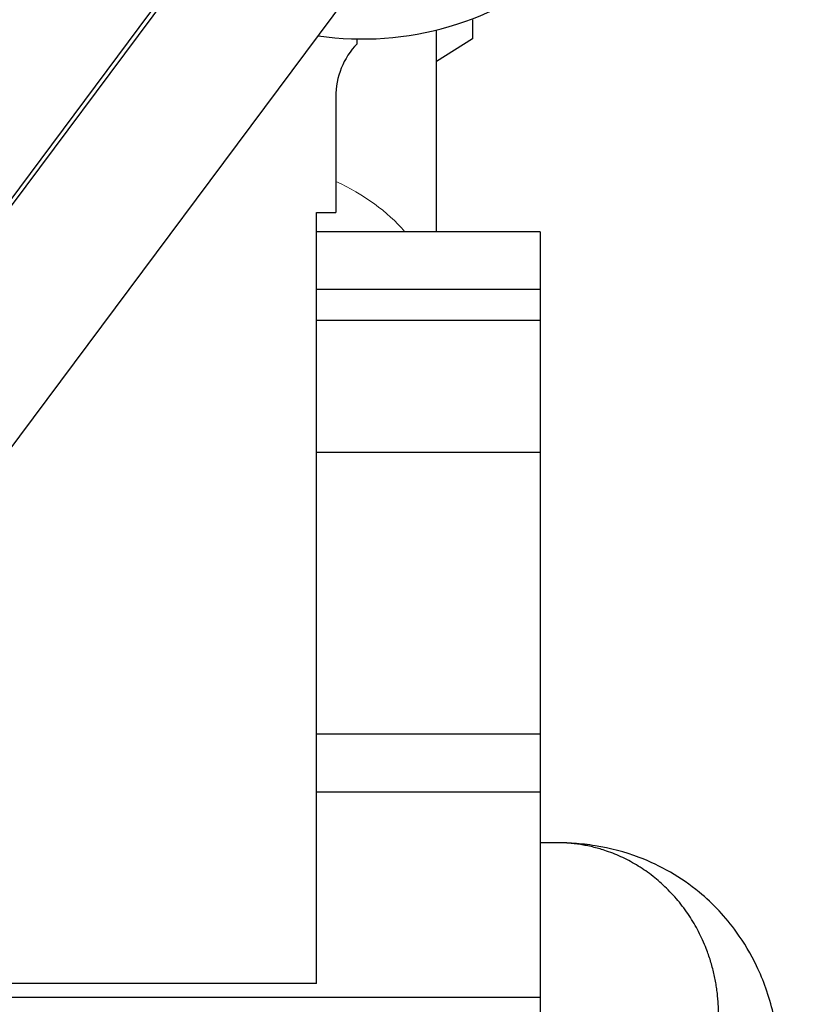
# Model space of a CAD drawing. Header units: inches. Extents: x 0 to 17820, y -10 to 12600.
# Tile 66 of 256: x 6236 to 6437, y 4745 to 5001. Entities that reach past the tile are written whole.
import ezdxf

# ---------------------------------------------------------------- set-up
doc = ezdxf.new("R2010")
doc.units = ezdxf.units.IN
doc.layers.add('1', color=7, linetype='Continuous', true_color=0xffffff)
doc.layers.add('254', color=7, linetype='Continuous', true_color=0xffffff)
doc.styles.add('latin_extended', font='simplex.shx')
doc.dimstyles.get("Standard").update_dxf_attribs({"dimtxt": 0.18, "dimasz": 0.18, "dimexe": 0.18, "dimexo": 0.0625, "dimgap": 0.09, "dimtad": 0, "dimtih": 1, "dimtoh": 1, "dimdec": 4, "dimzin": 0, "dimdsep": 46, "dimtxsty": 'Standard', "dimcen": 0.09, "dimadec": 0, "dimazin": 0, "dimtfac": 1, "dimtdec": 4, "dimtofl": 0, "dimtmove": 0, "dimatfit": 3, "dimfxl": 1, "dimtolj": 1, "dimtzin": 0, "dimarcsym": 0})

# ---------------------------------------------------------------- blocks, each defined once
blk = doc.blocks.new('_U11')
at = {"layer": '254', "color": 3, "linetype": 'Continuous', "lineweight": 13, "transparency": 16777216}
for p, q in [((1736.08, 5351.26), (961.58, 5351.26)), ((991.58, 4450.57), (991.58, 5246.26)), ((6476.74, 4345.57), (961.58, 4345.57))]:
    blk.add_line(p, q, dxfattribs=at)
at = {"layer": '254', "color": 3, "transparency": 16777216}
for points in [[(1009.08, 5246.26), (974.08, 5246.26), (991.58, 5351.26)], [(974.08, 4450.57), (1009.08, 4450.57), (991.58, 4345.57)]]:
    blk.add_solid(points, dxfattribs=at)
at = {"layer": 'Defpoints', "color": 0, "transparency": 16777216}
for p in [(991.58, 5351.26), (1766.08, 5351.26), (6506.74, 4345.57)]:
    blk.add_point(p, dxfattribs=at)
at = {"layer": '254', "color": 2, "lineweight": 13, "transparency": 16777216, "insert": (834.08, 4696.57), "char_height": 105, "attachment_point": 1, "rotation": 90, "style": 'latin_extended'}
blk.add_mtext('\\A1;\\C2;1006', dxfattribs=at)

msp = doc.modelspace()

# ---------------------------------------------------------------- linework, layer by layer
at = {"layer": '1', "color": 2, "linetype": 'Continuous', "lineweight": 25}
for p, q in [((6205.18, 4915.538), (6347.488, 5106.364)), ((6348.289, 5105.767), (6205.981, 4914.94)), ((6236.083, 4892.492), (6355.646, 5052.819)), ((6353.643, 5000.566), (6353.643, 4995.566)), ((6344.293, 4945.57), (6344.293, 4997.894)), ((6323.643, 4994.341), (6323.643, 4995.581)), ((6353.643, 4995.566), (6344.293, 4989.745)), ((6353.643, 4995.566), (6344.293, 4989.745)), ((6353.643, 4995.566), (6353.643, 4995.566)), ((6318.143, 4980.566), (6318.143, 4950.566)), ((6313.143, 4750.566), (6313.143, 4950.566)), ((6313.143, 4950.566), (6318.143, 4950.566)), ((6371.143, 4945.566), (6313.141, 4945.566)), ((6371.143, 4945.566), (6371.143, 4930.566)), ((6371.143, 4930.566), (6313.141, 4930.566)), ((6371.143, 4930.566), (6371.143, 4922.566)), ((6371.143, 4922.566), (6313.141, 4922.566)), ((6371.143, 4922.566), (6371.143, 4888.283)), ((6150.714, 4778.018), (6236.083, 4892.492)), ((6371.143, 4888.283), (6313.141, 4888.283)), ((6371.143, 4888.283), (6371.143, 4815.273)), ((6371.143, 4815.273), (6313.141, 4815.273)), ((6371.143, 4815.273), (6371.143, 4800.189)), ((6371.143, 4800.189), (6313.141, 4800.189)), ((6371.143, 4800.189), (6371.143, 4746.959)), ((6313.143, 4750.566), (6218.143, 4750.566)), ((6371.143, 4746.959), (6203.143, 4746.959)), ((6371.143, 4746.959), (6371.143, 4690.22))]:
    msp.add_line(p, q, dxfattribs=at)
for centre, radius, start, end in [((6325.143, 5075.566), 80, 261.68625, 0), ((6338.143, 4980.566), 20, 136.46885, 180)]:
    msp.add_arc(centre, radius, start, end, dxfattribs=at)
at = {"layer": '1', "color": 110, "linetype": 'Continuous', "lineweight": 13}
msp.add_ellipse((6287.143, 4924.65), major_axis=(-57.15, 0), ratio=0.7071068, start_param=3.6856772, end_param=4.1391465, dxfattribs=at)
at = {"layer": '1', "color": 2, "linetype": 'Continuous', "lineweight": 25}
msp.add_open_spline([(6375.466, 4787.066), (6374.025, 4787.066), (6372.584, 4787.066), (6371.143, 4787.066)], degree=3, dxfattribs=at)
msp.add_rational_spline([(6417.293, 4746.789), (6415.977, 4761.454), (6407.846, 4779.842), (6389.916, 4787.118), (6375.412, 4787.065)], [1.01661171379, 1.01661171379, 0.965633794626, 1.00688130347, 1.01537351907], degree=4, dxfattribs=at)
msp.add_open_spline([(6433.641, 4723.991), (6433.635, 4724.496), (6433.62, 4725.463), (6433.578, 4727.272), (6433.459, 4730.33), (6433.032, 4735.807), (6431.935, 4742.303), (6430.053, 4748.878), (6426.988, 4756.333), (6421.68, 4765.283), (6411.828, 4775.777), (6398.936, 4783.152), (6387.537, 4786.137), (6380.973, 4786.882), (6377.635, 4787.045), (6376.131, 4787.066), (6375.466, 4787.066)], degree=3, knots=[0, 0, 0, 0, 0.0129085, 0.0255517, 0.0521742, 0.1068352, 0.2070652, 0.2828489, 0.345959, 0.4472684, 0.5888053, 0.7733082, 0.8953625, 0.9531248, 0.9792909, 1, 1, 1, 1], dxfattribs=at)
msp.add_rational_spline([(6375.701, 4698.066), (6376.675, 4698.07), (6377.64, 4698.105), (6378.592, 4698.172), (6394.286, 4699.76), (6413.188, 4709.574), (6418.699, 4731.127), (6417.293, 4746.789)], [1.01537805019, 1.0159530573, 1.01637727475, 1.01661171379, 1.01661171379, 0.958470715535, 1.01661171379, 1.01661171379], degree=4, knots=[0, 0, 0, 0, 0, 0.0597085, 0.0597085, 0.0597085, 1, 1, 1, 1, 1], dxfattribs=at)

# ---------------------------------------------------------------- dimensions: what is measured, and where the dimension line sits
at = {"layer": '254', "color": 2, "linetype": 'Continuous', "lineweight": 13}
dim = msp.add_linear_dim(base=(991.577, 5351.265), p1=(6506.743, 4345.566), p2=(1766.076, 5351.265), angle=90, text='\\C2;1006', dimstyle='Standard', override={"dimscale": 30, "dimtxt": 3.5, "dimasz": 3.5, "dimexe": 1, "dimexo": 1, "dimgap": 1.75, "dimtad": 1, "dimtih": 0, "dimtoh": 0, "dimdec": 0, "dimlfac": 0.033333, "dimzin": 8, "dimdsep": 46, "dimlunit": 2, "dimpost": '', "dimtxsty": 'latin_extended', "dimsah": 1, "dimse1": 0, "dimse2": 0, "dimsd1": 0, "dimsd2": 0, "dimclrd": 3, "dimclre": 3, "dimclrt": 2, "dimtol": 0, "dimtm": -0.1, "dimtfac": 0.714286, "dimtdec": 3, "dimtofl": 1, "dimtmove": 0, "dimtzin": 8, "dimlwd": 13, "dimlwe": 13}, dxfattribs=at)
dim.commit()
dim.dimension.update_dxf_attribs({"geometry": '_U11', "text_midpoint": (991.577, 4869.071), "dimtype": 160})

doc.saveas('drawing.dxf')
